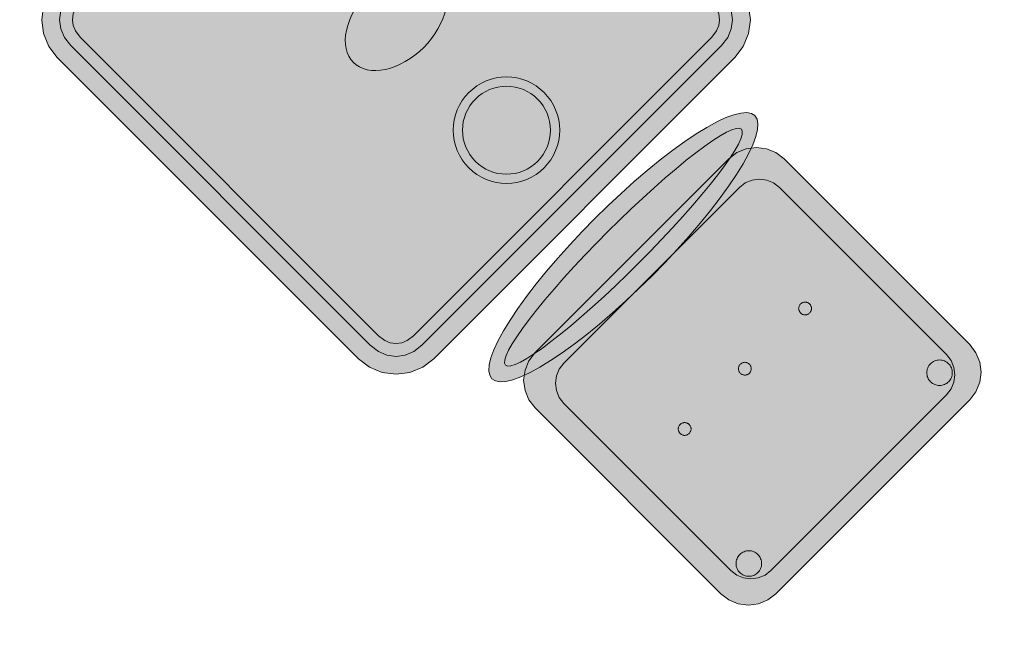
# Model space of a CAD drawing. Header units: metres. Extents: x 2172.2 to 2210.6, y 415.3 to 458.1.
# Tile 19 of 168: x 2195.1 to 2196.5, y 431.1 to 431.9. Entities that reach past the tile are written whole.
import ezdxf

# ---------------------------------------------------------------- set-up
doc = ezdxf.new("R2010")
doc.units = ezdxf.units.M
doc.layers.add('NC_N1_CHAIRS', color=7, linetype='CONTINUOUS', lineweight=13)
doc.layers.add('NC_N1_TABLES', color=7, linetype='CONTINUOUS', lineweight=13)

# ---------------------------------------------------------------- blocks, each defined once
blk = doc.blocks.new('NC_N1_DINING_TWO_SQUARE')
at = {"true_color": 0xf6f5ef}
h = blk.add_hatch(color=256, dxfattribs=at)
h.dxf.hatch_style = 1
h.paths.add_polyline_path([(0.3, -0.375), (-0.3, -0.375), (-0.3194, -0.3724), (-0.3375, -0.365), (-0.353, -0.353), (-0.365, -0.3375), (-0.3724, -0.3194), (-0.375, -0.3), (-0.375, 0.3), (-0.3724, 0.3194), (-0.365, 0.3375), (-0.353, 0.353), (-0.3375, 0.365), (-0.3194, 0.3724), (-0.3, 0.375), (0.3, 0.375), (0.3194, 0.3724), (0.3375, 0.365), (0.353, 0.353), (0.365, 0.3375), (0.3724, 0.3194), (0.375, 0.3), (0.375, -0.3), (0.3724, -0.3194), (0.365, -0.3375), (0.353, -0.353), (0.3375, -0.365), (0.3194, -0.3724)])
at = {"color": 0, "linetype": 'CONTINUOUS', "lineweight": -2, "true_color": 0x2d3540}
blk.add_lwpolyline([(0.3, -0.375), (-0.3, -0.375), (-0.3194, -0.3724), (-0.3375, -0.365), (-0.353, -0.353), (-0.365, -0.3375), (-0.3724, -0.3194), (-0.375, -0.3), (-0.375, 0.3), (-0.3724, 0.3194), (-0.365, 0.3375), (-0.353, 0.353), (-0.3375, 0.365), (-0.3194, 0.3724), (-0.3, 0.375), (0.3, 0.375), (0.3194, 0.3724), (0.3375, 0.365), (0.353, 0.353), (0.365, 0.3375), (0.3724, 0.3194), (0.375, 0.3), (0.375, -0.3), (0.3724, -0.3194), (0.365, -0.3375), (0.353, -0.353), (0.3375, -0.365), (0.3194, -0.3724)], close=True, dxfattribs=at)
at = {"color": 0, "linetype": 'CONTINUOUS', "lineweight": -2, "true_color": 0xa38246}
for points in [[(0.2984, -0.35), (-0.2984, -0.35), (-0.3129, -0.3481), (-0.3249, -0.3431), (-0.3352, -0.3352), (-0.3431, -0.3249), (-0.3481, -0.3129), (-0.35, -0.2984), (-0.35, 0.2984), (-0.3481, 0.3129), (-0.3431, 0.3249), (-0.3352, 0.3352), (-0.3249, 0.3431), (-0.3129, 0.3481), (-0.2984, 0.35), (0.2984, 0.35), (0.3129, 0.3481), (0.3249, 0.3431), (0.3352, 0.3352), (0.3431, 0.3249), (0.3481, 0.3129), (0.35, 0.2984), (0.35, -0.2984), (0.3481, -0.3129), (0.3431, -0.3249), (0.3352, -0.3352), (0.3249, -0.3431), (0.3129, -0.3481)], [(0.2972, -0.332), (-0.2972, -0.332), (-0.3082, -0.3306), (-0.3158, -0.3274), (-0.3224, -0.3224), (-0.3274, -0.3158), (-0.3306, -0.3082), (-0.332, -0.2972), (-0.332, 0.2972), (-0.3306, 0.3082), (-0.3274, 0.3158), (-0.3224, 0.3224), (-0.3158, 0.3274), (-0.3082, 0.3306), (-0.2972, 0.332), (0.2972, 0.332), (0.3082, 0.3306), (0.3158, 0.3274), (0.3224, 0.3224), (0.3274, 0.3158), (0.3306, 0.3082), (0.332, 0.2972), (0.332, -0.2972), (0.3306, -0.3082), (0.3274, -0.3158), (0.3224, -0.3224), (0.3158, -0.3274), (0.3082, -0.3306)], [(0.062, 0.22), (0.0617, 0.2139), (0.0608, 0.2079), (0.0593, 0.202), (0.0573, 0.1963), (0.0547, 0.1908), (0.0516, 0.1856), (0.0479, 0.1807), (0.0438, 0.1762), (0.0393, 0.1721), (0.0344, 0.1684), (0.0292, 0.1653), (0.0237, 0.1627), (0.018, 0.1607), (0.0121, 0.1592), (0.0061, 0.1583), (0, 0.158), (-0.0061, 0.1583), (-0.0121, 0.1592), (-0.018, 0.1607), (-0.0237, 0.1627), (-0.0292, 0.1653), (-0.0344, 0.1684), (-0.0393, 0.1721), (-0.0438, 0.1762), (-0.0479, 0.1807), (-0.0516, 0.1856), (-0.0547, 0.1908), (-0.0573, 0.1963), (-0.0593, 0.202), (-0.0608, 0.2079), (-0.0617, 0.2139), (-0.062, 0.22), (-0.0617, 0.2261), (-0.0608, 0.2321), (-0.0593, 0.238), (-0.0573, 0.2437), (-0.0547, 0.2492), (-0.0516, 0.2544), (-0.0479, 0.2593), (-0.0438, 0.2638), (-0.0393, 0.2679), (-0.0344, 0.2716), (-0.0292, 0.2747), (-0.0237, 0.2773), (-0.018, 0.2793), (-0.0121, 0.2808), (-0.0061, 0.2817), (0, 0.282), (0.0061, 0.2817), (0.0121, 0.2808), (0.018, 0.2793), (0.0237, 0.2773), (0.0292, 0.2747), (0.0344, 0.2716), (0.0393, 0.2679), (0.0438, 0.2638), (0.0479, 0.2593), (0.0516, 0.2544), (0.0547, 0.2492), (0.0573, 0.2437), (0.0593, 0.238), (0.0608, 0.2321), (0.0617, 0.2261)], [(0.085, 0), (0.0846, 0.0054), (0.0834, 0.0107), (0.0813, 0.016), (0.0785, 0.021), (0.075, 0.0259), (0.0707, 0.0306), (0.0657, 0.0349), (0.0601, 0.0389), (0.0539, 0.0425), (0.0472, 0.0457), (0.0401, 0.0485), (0.0325, 0.0508), (0.0247, 0.0526), (0.0166, 0.0539), (0.0083, 0.0547), (0, 0.055), (-0.0083, 0.0547), (-0.0166, 0.0539), (-0.0247, 0.0526), (-0.0325, 0.0508), (-0.0401, 0.0485), (-0.0472, 0.0457), (-0.0539, 0.0425), (-0.0601, 0.0389), (-0.0657, 0.0349), (-0.0707, 0.0306), (-0.075, 0.0259), (-0.0785, 0.021), (-0.0813, 0.016), (-0.0834, 0.0107), (-0.0846, 0.0054), (-0.085, 0), (-0.0846, -0.0054), (-0.0834, -0.0107), (-0.0813, -0.016), (-0.0785, -0.021), (-0.075, -0.0259), (-0.0707, -0.0306), (-0.0657, -0.0349), (-0.0601, -0.0389), (-0.0539, -0.0425), (-0.0472, -0.0457), (-0.0401, -0.0485), (-0.0325, -0.0508), (-0.0247, -0.0526), (-0.0166, -0.0539), (-0.0083, -0.0547), (0, -0.055), (0.0083, -0.0547), (0.0166, -0.0539), (0.0247, -0.0526), (0.0325, -0.0508), (0.0401, -0.0485), (0.0472, -0.0457), (0.0539, -0.0425), (0.0601, -0.0389), (0.0657, -0.0349), (0.0707, -0.0306), (0.075, -0.0259), (0.0785, -0.021), (0.0813, -0.016), (0.0834, -0.0107), (0.0846, -0.0054)], [(0.062, -0.22), (0.0617, -0.2261), (0.0608, -0.2321), (0.0593, -0.238), (0.0573, -0.2437), (0.0547, -0.2492), (0.0516, -0.2544), (0.0479, -0.2593), (0.0438, -0.2638), (0.0393, -0.2679), (0.0344, -0.2716), (0.0292, -0.2747), (0.0237, -0.2773), (0.018, -0.2793), (0.0121, -0.2808), (0.0061, -0.2817), (0, -0.282), (-0.0061, -0.2817), (-0.0121, -0.2808), (-0.018, -0.2793), (-0.0237, -0.2773), (-0.0292, -0.2747), (-0.0344, -0.2716), (-0.0393, -0.2679), (-0.0438, -0.2638), (-0.0479, -0.2593), (-0.0516, -0.2544), (-0.0547, -0.2492), (-0.0573, -0.2437), (-0.0593, -0.238), (-0.0608, -0.2321), (-0.0617, -0.2261), (-0.062, -0.22), (-0.0617, -0.2139), (-0.0608, -0.2079), (-0.0593, -0.202), (-0.0573, -0.1963), (-0.0547, -0.1908), (-0.0516, -0.1856), (-0.0479, -0.1807), (-0.0438, -0.1762), (-0.0393, -0.1721), (-0.0344, -0.1684), (-0.0292, -0.1653), (-0.0237, -0.1627), (-0.018, -0.1607), (-0.0121, -0.1592), (-0.0061, -0.1583), (0, -0.158), (0.0061, -0.1583), (0.0121, -0.1592), (0.018, -0.1607), (0.0237, -0.1627), (0.0292, -0.1653), (0.0344, -0.1684), (0.0393, -0.1721), (0.0438, -0.1762), (0.0479, -0.1807), (0.0516, -0.1856), (0.0547, -0.1908), (0.0573, -0.1963), (0.0593, -0.202), (0.0608, -0.2079), (0.0617, -0.2139)]]:
    blk.add_lwpolyline(points, close=True, dxfattribs=at)
at = {"color": 0, "linetype": 'CONTINUOUS', "lineweight": -2, "true_color": 0x89939a}
for points in [[(0.075, 0.22), (0.0746, 0.2126), (0.0736, 0.2054), (0.0718, 0.1982), (0.0693, 0.1913), (0.0661, 0.1846), (0.0624, 0.1783), (0.058, 0.1724), (0.053, 0.167), (0.0476, 0.162), (0.0417, 0.1576), (0.0354, 0.1539), (0.0287, 0.1507), (0.0218, 0.1482), (0.0146, 0.1464), (0.0074, 0.1454), (0, 0.145), (-0.0074, 0.1454), (-0.0146, 0.1464), (-0.0218, 0.1482), (-0.0287, 0.1507), (-0.0354, 0.1539), (-0.0417, 0.1576), (-0.0476, 0.162), (-0.053, 0.167), (-0.058, 0.1724), (-0.0624, 0.1783), (-0.0661, 0.1846), (-0.0693, 0.1913), (-0.0718, 0.1982), (-0.0736, 0.2054), (-0.0746, 0.2126), (-0.075, 0.22), (-0.0746, 0.2274), (-0.0736, 0.2346), (-0.0718, 0.2418), (-0.0693, 0.2487), (-0.0661, 0.2554), (-0.0624, 0.2617), (-0.058, 0.2676), (-0.053, 0.273), (-0.0476, 0.278), (-0.0417, 0.2824), (-0.0354, 0.2861), (-0.0287, 0.2893), (-0.0218, 0.2918), (-0.0146, 0.2936), (-0.0074, 0.2946), (0, 0.295), (0.0074, 0.2946), (0.0146, 0.2936), (0.0218, 0.2918), (0.0287, 0.2893), (0.0354, 0.2861), (0.0417, 0.2824), (0.0476, 0.278), (0.053, 0.273), (0.058, 0.2676), (0.0624, 0.2617), (0.0661, 0.2554), (0.0693, 0.2487), (0.0718, 0.2418), (0.0736, 0.2346), (0.0746, 0.2274)], [(0.075, -0.22), (0.0746, -0.2274), (0.0736, -0.2346), (0.0718, -0.2418), (0.0693, -0.2487), (0.0661, -0.2554), (0.0624, -0.2617), (0.058, -0.2676), (0.053, -0.273), (0.0476, -0.278), (0.0417, -0.2824), (0.0354, -0.2861), (0.0287, -0.2893), (0.0218, -0.2918), (0.0146, -0.2936), (0.0074, -0.2946), (0, -0.295), (-0.0074, -0.2946), (-0.0146, -0.2936), (-0.0218, -0.2918), (-0.0287, -0.2893), (-0.0354, -0.2861), (-0.0417, -0.2824), (-0.0476, -0.278), (-0.053, -0.273), (-0.058, -0.2676), (-0.0624, -0.2617), (-0.0661, -0.2554), (-0.0693, -0.2487), (-0.0718, -0.2418), (-0.0736, -0.2346), (-0.0746, -0.2274), (-0.075, -0.22), (-0.0746, -0.2126), (-0.0736, -0.2054), (-0.0718, -0.1982), (-0.0693, -0.1913), (-0.0661, -0.1846), (-0.0624, -0.1783), (-0.058, -0.1724), (-0.053, -0.167), (-0.0476, -0.162), (-0.0417, -0.1576), (-0.0354, -0.1539), (-0.0287, -0.1507), (-0.0218, -0.1482), (-0.0146, -0.1464), (-0.0074, -0.1454), (0, -0.145), (0.0074, -0.1454), (0.0146, -0.1464), (0.0218, -0.1482), (0.0287, -0.1507), (0.0354, -0.1539), (0.0417, -0.1576), (0.0476, -0.162), (0.053, -0.167), (0.058, -0.1724), (0.0624, -0.1783), (0.0661, -0.1846), (0.0693, -0.1913), (0.0718, -0.1982), (0.0736, -0.2054), (0.0746, -0.2126)]]:
    blk.add_lwpolyline(points, close=True, dxfattribs=at)
blk = doc.blocks.new('NC_N1_CHAIR_OLIVE')
at = {"true_color": 0xf6f5ef}
h = blk.add_hatch(color=256, dxfattribs=at)
h.dxf.hatch_style = 1
h.paths.add_polyline_path([(0.262, 0.222), (0.2607, 0.2276), (0.257, 0.2331), (0.2507, 0.2385), (0.2421, 0.2438), (0.2311, 0.2489), (0.2178, 0.2537), (0.2025, 0.2582), (0.1853, 0.2623), (0.1662, 0.2661), (0.1456, 0.2694), (0.1235, 0.2723), (0.1003, 0.2747), (0.0761, 0.2765), (0.0511, 0.2779), (0.0257, 0.2787), (0, 0.279), (-0.0257, 0.2787), (-0.0511, 0.2779), (-0.0761, 0.2765), (-0.1003, 0.2747), (-0.1235, 0.2723), (-0.1456, 0.2694), (-0.1662, 0.2661), (-0.1853, 0.2623), (-0.2025, 0.2582), (-0.2178, 0.2537), (-0.2311, 0.2489), (-0.2421, 0.2438), (-0.2507, 0.2385), (-0.257, 0.2331), (-0.2607, 0.2276), (-0.262, 0.222), (-0.2607, 0.2164), (-0.257, 0.2109), (-0.2507, 0.2055), (-0.2421, 0.2002), (-0.2311, 0.1951), (-0.2178, 0.1903), (-0.2025, 0.1858), (-0.1853, 0.1817), (-0.1662, 0.1779), (-0.1456, 0.1746), (-0.1235, 0.1717), (-0.1003, 0.1693), (-0.0761, 0.1675), (-0.0511, 0.1661), (-0.0257, 0.1653), (0, 0.165), (0.0257, 0.1653), (0.0511, 0.1661), (0.0761, 0.1675), (0.1003, 0.1693), (0.1235, 0.1717), (0.1456, 0.1746), (0.1662, 0.1779), (0.1853, 0.1817), (0.2025, 0.1858), (0.2178, 0.1903), (0.2311, 0.1951), (0.2421, 0.2002), (0.2507, 0.2055), (0.257, 0.2109), (0.2607, 0.2164)])
at = {"true_color": 0x778fa0}
h = blk.add_hatch(color=256, dxfattribs=at)
h.dxf.hatch_style = 1
h.paths.add_polyline_path([(0.193, -0.275), (-0.193, -0.275), (-0.2072, -0.2731), (-0.2205, -0.2676), (-0.2319, -0.2589), (-0.2406, -0.2475), (-0.2461, -0.2342), (-0.248, -0.22), (-0.248, 0.15), (-0.2461, 0.1642), (-0.2406, 0.1775), (-0.2319, 0.1889), (-0.2205, 0.1976), (-0.2072, 0.2031), (-0.193, 0.205), (0.193, 0.205), (0.2072, 0.2031), (0.2205, 0.1976), (0.2319, 0.1889), (0.2406, 0.1775), (0.2461, 0.1642), (0.248, 0.15), (0.248, -0.22), (0.2461, -0.2342), (0.2406, -0.2475), (0.2319, -0.2589), (0.2205, -0.2676), (0.2072, -0.2731)])
at = {"true_color": 0xa38246}
h = blk.add_hatch(color=256, dxfattribs=at)
h.dxf.hatch_style = 1
h.paths.add_polyline_path([(-0.111, -0.02), (-0.111, -0.0209), (-0.1112, -0.0218), (-0.1114, -0.0226), (-0.1117, -0.0234), (-0.1121, -0.0242), (-0.1125, -0.025), (-0.113, -0.0257), (-0.1136, -0.0264), (-0.1143, -0.027), (-0.115, -0.0275), (-0.1158, -0.0279), (-0.1166, -0.0283), (-0.1174, -0.0286), (-0.1182, -0.0288), (-0.1191, -0.029), (-0.12, -0.029), (-0.1209, -0.029), (-0.1218, -0.0288), (-0.1226, -0.0286), (-0.1234, -0.0283), (-0.1242, -0.0279), (-0.125, -0.0275), (-0.1257, -0.027), (-0.1264, -0.0264), (-0.127, -0.0257), (-0.1275, -0.025), (-0.1279, -0.0242), (-0.1283, -0.0234), (-0.1286, -0.0226), (-0.1288, -0.0218), (-0.129, -0.0209), (-0.129, -0.02), (-0.129, -0.0191), (-0.1288, -0.0182), (-0.1286, -0.0174), (-0.1283, -0.0166), (-0.1279, -0.0158), (-0.1275, -0.015), (-0.127, -0.0143), (-0.1264, -0.0136), (-0.1257, -0.013), (-0.125, -0.0125), (-0.1242, -0.0121), (-0.1234, -0.0117), (-0.1226, -0.0114), (-0.1218, -0.0112), (-0.1209, -0.011), (-0.12, -0.011), (-0.1191, -0.011), (-0.1182, -0.0112), (-0.1174, -0.0114), (-0.1166, -0.0117), (-0.1158, -0.0121), (-0.115, -0.0125), (-0.1143, -0.013), (-0.1136, -0.0136), (-0.113, -0.0143), (-0.1125, -0.015), (-0.1121, -0.0158), (-0.1117, -0.0166), (-0.1114, -0.0174), (-0.1112, -0.0182), (-0.111, -0.0191)])
h = blk.add_hatch(color=256, dxfattribs=at)
h.dxf.hatch_style = 1
h.paths.add_polyline_path([(0.009, -0.02), (0.009, -0.0209), (0.0088, -0.0218), (0.0086, -0.0226), (0.0083, -0.0234), (0.0079, -0.0242), (0.0075, -0.025), (0.007, -0.0257), (0.0064, -0.0264), (0.0057, -0.027), (0.005, -0.0275), (0.0042, -0.0279), (0.0034, -0.0283), (0.0026, -0.0286), (0.0018, -0.0288), (0.0009, -0.029), (0, -0.029), (-0.0009, -0.029), (-0.0018, -0.0288), (-0.0026, -0.0286), (-0.0034, -0.0283), (-0.0042, -0.0279), (-0.005, -0.0275), (-0.0057, -0.027), (-0.0064, -0.0264), (-0.007, -0.0257), (-0.0075, -0.025), (-0.0079, -0.0242), (-0.0083, -0.0234), (-0.0086, -0.0226), (-0.0088, -0.0218), (-0.009, -0.0209), (-0.009, -0.02), (-0.009, -0.0191), (-0.0088, -0.0182), (-0.0086, -0.0174), (-0.0083, -0.0166), (-0.0079, -0.0158), (-0.0075, -0.015), (-0.007, -0.0143), (-0.0064, -0.0136), (-0.0057, -0.013), (-0.005, -0.0125), (-0.0042, -0.0121), (-0.0034, -0.0117), (-0.0026, -0.0114), (-0.0018, -0.0112), (-0.0009, -0.011), (0, -0.011), (0.0009, -0.011), (0.0018, -0.0112), (0.0026, -0.0114), (0.0034, -0.0117), (0.0042, -0.0121), (0.005, -0.0125), (0.0057, -0.013), (0.0064, -0.0136), (0.007, -0.0143), (0.0075, -0.015), (0.0079, -0.0158), (0.0083, -0.0166), (0.0086, -0.0174), (0.0088, -0.0182), (0.009, -0.0191)])
h = blk.add_hatch(color=256, dxfattribs=at)
h.dxf.hatch_style = 1
h.paths.add_polyline_path([(0.129, -0.02), (0.129, -0.0209), (0.1288, -0.0218), (0.1286, -0.0226), (0.1283, -0.0234), (0.1279, -0.0242), (0.1275, -0.025), (0.127, -0.0257), (0.1264, -0.0264), (0.1257, -0.027), (0.125, -0.0275), (0.1242, -0.0279), (0.1234, -0.0283), (0.1226, -0.0286), (0.1218, -0.0288), (0.1209, -0.029), (0.12, -0.029), (0.1191, -0.029), (0.1182, -0.0288), (0.1174, -0.0286), (0.1166, -0.0283), (0.1158, -0.0279), (0.115, -0.0275), (0.1143, -0.027), (0.1136, -0.0264), (0.113, -0.0257), (0.1125, -0.025), (0.1121, -0.0242), (0.1117, -0.0234), (0.1114, -0.0226), (0.1112, -0.0218), (0.111, -0.0209), (0.111, -0.02), (0.111, -0.0191), (0.1112, -0.0182), (0.1114, -0.0174), (0.1117, -0.0166), (0.1121, -0.0158), (0.1125, -0.015), (0.113, -0.0143), (0.1136, -0.0136), (0.1143, -0.013), (0.115, -0.0125), (0.1158, -0.0121), (0.1166, -0.0117), (0.1174, -0.0114), (0.1182, -0.0112), (0.1191, -0.011), (0.12, -0.011), (0.1209, -0.011), (0.1218, -0.0112), (0.1226, -0.0114), (0.1234, -0.0117), (0.1242, -0.0121), (0.125, -0.0125), (0.1257, -0.013), (0.1264, -0.0136), (0.127, -0.0143), (0.1275, -0.015), (0.1279, -0.0158), (0.1283, -0.0166), (0.1286, -0.0174), (0.1288, -0.0182), (0.129, -0.0191)])
h = blk.add_hatch(color=256, dxfattribs=at)
h.dxf.hatch_style = 1
h.paths.add_polyline_path([(-0.172, -0.218), (-0.1721, -0.2198), (-0.1723, -0.2215), (-0.1728, -0.2232), (-0.1734, -0.2249), (-0.1741, -0.2265), (-0.175, -0.228), (-0.1761, -0.2294), (-0.1773, -0.2307), (-0.1786, -0.2319), (-0.18, -0.233), (-0.1815, -0.2339), (-0.1831, -0.2346), (-0.1848, -0.2352), (-0.1865, -0.2357), (-0.1882, -0.2359), (-0.19, -0.236), (-0.1918, -0.2359), (-0.1935, -0.2357), (-0.1952, -0.2352), (-0.1969, -0.2346), (-0.1985, -0.2339), (-0.2, -0.233), (-0.2014, -0.2319), (-0.2027, -0.2307), (-0.2039, -0.2294), (-0.205, -0.228), (-0.2059, -0.2265), (-0.2066, -0.2249), (-0.2072, -0.2232), (-0.2077, -0.2215), (-0.2079, -0.2198), (-0.208, -0.218), (-0.2079, -0.2162), (-0.2077, -0.2145), (-0.2072, -0.2128), (-0.2066, -0.2111), (-0.2059, -0.2095), (-0.205, -0.208), (-0.2039, -0.2066), (-0.2027, -0.2053), (-0.2014, -0.2041), (-0.2, -0.203), (-0.1985, -0.2021), (-0.1969, -0.2014), (-0.1952, -0.2008), (-0.1935, -0.2003), (-0.1918, -0.2001), (-0.19, -0.2), (-0.1882, -0.2001), (-0.1865, -0.2003), (-0.1848, -0.2008), (-0.1831, -0.2014), (-0.1815, -0.2021), (-0.18, -0.203), (-0.1786, -0.2041), (-0.1773, -0.2053), (-0.1761, -0.2066), (-0.175, -0.208), (-0.1741, -0.2095), (-0.1734, -0.2111), (-0.1728, -0.2128), (-0.1723, -0.2145), (-0.1721, -0.2162)])
h = blk.add_hatch(color=256, dxfattribs=at)
h.dxf.hatch_style = 1
h.paths.add_polyline_path([(0.208, -0.218), (0.2079, -0.2198), (0.2077, -0.2215), (0.2072, -0.2232), (0.2066, -0.2249), (0.2059, -0.2265), (0.205, -0.228), (0.2039, -0.2294), (0.2027, -0.2307), (0.2014, -0.2319), (0.2, -0.233), (0.1985, -0.2339), (0.1969, -0.2346), (0.1952, -0.2352), (0.1935, -0.2357), (0.1918, -0.2359), (0.19, -0.236), (0.1882, -0.2359), (0.1865, -0.2357), (0.1848, -0.2352), (0.1831, -0.2346), (0.1815, -0.2339), (0.18, -0.233), (0.1786, -0.2319), (0.1773, -0.2307), (0.1761, -0.2294), (0.175, -0.228), (0.1741, -0.2265), (0.1734, -0.2249), (0.1728, -0.2232), (0.1723, -0.2215), (0.1721, -0.2198), (0.172, -0.218), (0.1721, -0.2162), (0.1723, -0.2145), (0.1728, -0.2128), (0.1734, -0.2111), (0.1741, -0.2095), (0.175, -0.208), (0.1761, -0.2066), (0.1773, -0.2053), (0.1786, -0.2041), (0.18, -0.203), (0.1815, -0.2021), (0.1831, -0.2014), (0.1848, -0.2008), (0.1865, -0.2003), (0.1882, -0.2001), (0.19, -0.2), (0.1918, -0.2001), (0.1935, -0.2003), (0.1952, -0.2008), (0.1969, -0.2014), (0.1985, -0.2021), (0.2, -0.203), (0.2014, -0.2041), (0.2027, -0.2053), (0.2039, -0.2066), (0.205, -0.208), (0.2059, -0.2095), (0.2066, -0.2111), (0.2072, -0.2128), (0.2077, -0.2145), (0.2079, -0.2162)])
at = {"color": 0, "linetype": 'CONTINUOUS', "lineweight": -2, "true_color": 0x2d3540}
for points in [[(0.262, 0.222), (0.2607, 0.2276), (0.257, 0.2331), (0.2507, 0.2385), (0.2421, 0.2438), (0.2311, 0.2489), (0.2178, 0.2537), (0.2025, 0.2582), (0.1853, 0.2623), (0.1662, 0.2661), (0.1456, 0.2694), (0.1235, 0.2723), (0.1003, 0.2747), (0.0761, 0.2765), (0.0511, 0.2779), (0.0257, 0.2787), (0, 0.279), (-0.0257, 0.2787), (-0.0511, 0.2779), (-0.0761, 0.2765), (-0.1003, 0.2747), (-0.1235, 0.2723), (-0.1456, 0.2694), (-0.1662, 0.2661), (-0.1853, 0.2623), (-0.2025, 0.2582), (-0.2178, 0.2537), (-0.2311, 0.2489), (-0.2421, 0.2438), (-0.2507, 0.2385), (-0.257, 0.2331), (-0.2607, 0.2276), (-0.262, 0.222), (-0.2607, 0.2164), (-0.257, 0.2109), (-0.2507, 0.2055), (-0.2421, 0.2002), (-0.2311, 0.1951), (-0.2178, 0.1903), (-0.2025, 0.1858), (-0.1853, 0.1817), (-0.1662, 0.1779), (-0.1456, 0.1746), (-0.1235, 0.1717), (-0.1003, 0.1693), (-0.0761, 0.1675), (-0.0511, 0.1661), (-0.0257, 0.1653), (0, 0.165), (0.0257, 0.1653), (0.0511, 0.1661), (0.0761, 0.1675), (0.1003, 0.1693), (0.1235, 0.1717), (0.1456, 0.1746), (0.1662, 0.1779), (0.1853, 0.1817), (0.2025, 0.1858), (0.2178, 0.1903), (0.2311, 0.1951), (0.2421, 0.2002), (0.2507, 0.2055), (0.257, 0.2109), (0.2607, 0.2164)], [(0.193, -0.275), (-0.193, -0.275), (-0.2072, -0.2731), (-0.2205, -0.2676), (-0.2319, -0.2589), (-0.2406, -0.2475), (-0.2461, -0.2342), (-0.248, -0.22), (-0.248, 0.15), (-0.2461, 0.1642), (-0.2406, 0.1775), (-0.2319, 0.1889), (-0.2205, 0.1976), (-0.2072, 0.2031), (-0.193, 0.205), (0.193, 0.205), (0.2072, 0.2031), (0.2205, 0.1976), (0.2319, 0.1889), (0.2406, 0.1775), (0.2461, 0.1642), (0.248, 0.15), (0.248, -0.22), (0.2461, -0.2342), (0.2406, -0.2475), (0.2319, -0.2589), (0.2205, -0.2676), (0.2072, -0.2731)]]:
    blk.add_lwpolyline(points, close=True, dxfattribs=at)
at = {"color": 0, "linetype": 'CONTINUOUS', "lineweight": -2, "true_color": 0xa38246}
for points in [[(0.235, 0.222), (0.2339, 0.225), (0.2305, 0.228), (0.2249, 0.231), (0.2171, 0.2339), (0.2073, 0.2366), (0.1954, 0.2392), (0.1817, 0.2417), (0.1662, 0.2439), (0.1491, 0.246), (0.1306, 0.2478), (0.1108, 0.2493), (0.0899, 0.2506), (0.0682, 0.2517), (0.0458, 0.2524), (0.023, 0.2529), (0, 0.253), (-0.023, 0.2529), (-0.0458, 0.2524), (-0.0682, 0.2517), (-0.0899, 0.2506), (-0.1108, 0.2493), (-0.1306, 0.2478), (-0.1491, 0.246), (-0.1662, 0.2439), (-0.1817, 0.2417), (-0.1954, 0.2392), (-0.2073, 0.2366), (-0.2171, 0.2339), (-0.2249, 0.231), (-0.2305, 0.228), (-0.2339, 0.225), (-0.235, 0.222), (-0.2339, 0.219), (-0.2305, 0.216), (-0.2249, 0.213), (-0.2171, 0.2101), (-0.2073, 0.2074), (-0.1954, 0.2048), (-0.1817, 0.2023), (-0.1662, 0.2001), (-0.1491, 0.198), (-0.1306, 0.1962), (-0.1108, 0.1947), (-0.0899, 0.1934), (-0.0682, 0.1923), (-0.0458, 0.1916), (-0.023, 0.1911), (0, 0.191), (0.023, 0.1911), (0.0458, 0.1916), (0.0682, 0.1923), (0.0899, 0.1934), (0.1108, 0.1947), (0.1306, 0.1962), (0.1491, 0.198), (0.1662, 0.2001), (0.1817, 0.2023), (0.1954, 0.2048), (0.2073, 0.2074), (0.2171, 0.2101), (0.2249, 0.213), (0.2305, 0.216), (0.2339, 0.219)], [(0.175, -0.247), (-0.175, -0.247), (-0.1854, -0.2456), (-0.195, -0.2416), (-0.2033, -0.2353), (-0.2096, -0.227), (-0.2136, -0.2174), (-0.215, -0.207), (-0.215, 0.126), (-0.2136, 0.1364), (-0.2096, 0.146), (-0.2033, 0.1543), (-0.195, 0.1606), (-0.1854, 0.1646), (-0.175, 0.166), (0.175, 0.166), (0.1854, 0.1646), (0.195, 0.1606), (0.2033, 0.1543), (0.2096, 0.146), (0.2136, 0.1364), (0.215, 0.126), (0.215, -0.207), (0.2136, -0.2174), (0.2096, -0.227), (0.2033, -0.2353), (0.195, -0.2416), (0.1854, -0.2456)]]:
    blk.add_lwpolyline(points, close=True, dxfattribs=at)
at = {"color": 0, "linetype": 'CONTINUOUS', "lineweight": -2}
for points in [[(-0.111, -0.02), (-0.111, -0.0209), (-0.1112, -0.0218), (-0.1114, -0.0226), (-0.1117, -0.0234), (-0.1121, -0.0242), (-0.1125, -0.025), (-0.113, -0.0257), (-0.1136, -0.0264), (-0.1143, -0.027), (-0.115, -0.0275), (-0.1158, -0.0279), (-0.1166, -0.0283), (-0.1174, -0.0286), (-0.1182, -0.0288), (-0.1191, -0.029), (-0.12, -0.029), (-0.1209, -0.029), (-0.1218, -0.0288), (-0.1226, -0.0286), (-0.1234, -0.0283), (-0.1242, -0.0279), (-0.125, -0.0275), (-0.1257, -0.027), (-0.1264, -0.0264), (-0.127, -0.0257), (-0.1275, -0.025), (-0.1279, -0.0242), (-0.1283, -0.0234), (-0.1286, -0.0226), (-0.1288, -0.0218), (-0.129, -0.0209), (-0.129, -0.02), (-0.129, -0.0191), (-0.1288, -0.0182), (-0.1286, -0.0174), (-0.1283, -0.0166), (-0.1279, -0.0158), (-0.1275, -0.015), (-0.127, -0.0143), (-0.1264, -0.0136), (-0.1257, -0.013), (-0.125, -0.0125), (-0.1242, -0.0121), (-0.1234, -0.0117), (-0.1226, -0.0114), (-0.1218, -0.0112), (-0.1209, -0.011), (-0.12, -0.011), (-0.1191, -0.011), (-0.1182, -0.0112), (-0.1174, -0.0114), (-0.1166, -0.0117), (-0.1158, -0.0121), (-0.115, -0.0125), (-0.1143, -0.013), (-0.1136, -0.0136), (-0.113, -0.0143), (-0.1125, -0.015), (-0.1121, -0.0158), (-0.1117, -0.0166), (-0.1114, -0.0174), (-0.1112, -0.0182), (-0.111, -0.0191)], [(0.009, -0.02), (0.009, -0.0209), (0.0088, -0.0218), (0.0086, -0.0226), (0.0083, -0.0234), (0.0079, -0.0242), (0.0075, -0.025), (0.007, -0.0257), (0.0064, -0.0264), (0.0057, -0.027), (0.005, -0.0275), (0.0042, -0.0279), (0.0034, -0.0283), (0.0026, -0.0286), (0.0018, -0.0288), (0.0009, -0.029), (0, -0.029), (-0.0009, -0.029), (-0.0018, -0.0288), (-0.0026, -0.0286), (-0.0034, -0.0283), (-0.0042, -0.0279), (-0.005, -0.0275), (-0.0057, -0.027), (-0.0064, -0.0264), (-0.007, -0.0257), (-0.0075, -0.025), (-0.0079, -0.0242), (-0.0083, -0.0234), (-0.0086, -0.0226), (-0.0088, -0.0218), (-0.009, -0.0209), (-0.009, -0.02), (-0.009, -0.0191), (-0.0088, -0.0182), (-0.0086, -0.0174), (-0.0083, -0.0166), (-0.0079, -0.0158), (-0.0075, -0.015), (-0.007, -0.0143), (-0.0064, -0.0136), (-0.0057, -0.013), (-0.005, -0.0125), (-0.0042, -0.0121), (-0.0034, -0.0117), (-0.0026, -0.0114), (-0.0018, -0.0112), (-0.0009, -0.011), (0, -0.011), (0.0009, -0.011), (0.0018, -0.0112), (0.0026, -0.0114), (0.0034, -0.0117), (0.0042, -0.0121), (0.005, -0.0125), (0.0057, -0.013), (0.0064, -0.0136), (0.007, -0.0143), (0.0075, -0.015), (0.0079, -0.0158), (0.0083, -0.0166), (0.0086, -0.0174), (0.0088, -0.0182), (0.009, -0.0191)], [(0.129, -0.02), (0.129, -0.0209), (0.1288, -0.0218), (0.1286, -0.0226), (0.1283, -0.0234), (0.1279, -0.0242), (0.1275, -0.025), (0.127, -0.0257), (0.1264, -0.0264), (0.1257, -0.027), (0.125, -0.0275), (0.1242, -0.0279), (0.1234, -0.0283), (0.1226, -0.0286), (0.1218, -0.0288), (0.1209, -0.029), (0.12, -0.029), (0.1191, -0.029), (0.1182, -0.0288), (0.1174, -0.0286), (0.1166, -0.0283), (0.1158, -0.0279), (0.115, -0.0275), (0.1143, -0.027), (0.1136, -0.0264), (0.113, -0.0257), (0.1125, -0.025), (0.1121, -0.0242), (0.1117, -0.0234), (0.1114, -0.0226), (0.1112, -0.0218), (0.111, -0.0209), (0.111, -0.02), (0.111, -0.0191), (0.1112, -0.0182), (0.1114, -0.0174), (0.1117, -0.0166), (0.1121, -0.0158), (0.1125, -0.015), (0.113, -0.0143), (0.1136, -0.0136), (0.1143, -0.013), (0.115, -0.0125), (0.1158, -0.0121), (0.1166, -0.0117), (0.1174, -0.0114), (0.1182, -0.0112), (0.1191, -0.011), (0.12, -0.011), (0.1209, -0.011), (0.1218, -0.0112), (0.1226, -0.0114), (0.1234, -0.0117), (0.1242, -0.0121), (0.125, -0.0125), (0.1257, -0.013), (0.1264, -0.0136), (0.127, -0.0143), (0.1275, -0.015), (0.1279, -0.0158), (0.1283, -0.0166), (0.1286, -0.0174), (0.1288, -0.0182), (0.129, -0.0191)], [(-0.172, -0.218), (-0.1721, -0.2198), (-0.1723, -0.2215), (-0.1728, -0.2232), (-0.1734, -0.2249), (-0.1741, -0.2265), (-0.175, -0.228), (-0.1761, -0.2294), (-0.1773, -0.2307), (-0.1786, -0.2319), (-0.18, -0.233), (-0.1815, -0.2339), (-0.1831, -0.2346), (-0.1848, -0.2352), (-0.1865, -0.2357), (-0.1882, -0.2359), (-0.19, -0.236), (-0.1918, -0.2359), (-0.1935, -0.2357), (-0.1952, -0.2352), (-0.1969, -0.2346), (-0.1985, -0.2339), (-0.2, -0.233), (-0.2014, -0.2319), (-0.2027, -0.2307), (-0.2039, -0.2294), (-0.205, -0.228), (-0.2059, -0.2265), (-0.2066, -0.2249), (-0.2072, -0.2232), (-0.2077, -0.2215), (-0.2079, -0.2198), (-0.208, -0.218), (-0.2079, -0.2162), (-0.2077, -0.2145), (-0.2072, -0.2128), (-0.2066, -0.2111), (-0.2059, -0.2095), (-0.205, -0.208), (-0.2039, -0.2066), (-0.2027, -0.2053), (-0.2014, -0.2041), (-0.2, -0.203), (-0.1985, -0.2021), (-0.1969, -0.2014), (-0.1952, -0.2008), (-0.1935, -0.2003), (-0.1918, -0.2001), (-0.19, -0.2), (-0.1882, -0.2001), (-0.1865, -0.2003), (-0.1848, -0.2008), (-0.1831, -0.2014), (-0.1815, -0.2021), (-0.18, -0.203), (-0.1786, -0.2041), (-0.1773, -0.2053), (-0.1761, -0.2066), (-0.175, -0.208), (-0.1741, -0.2095), (-0.1734, -0.2111), (-0.1728, -0.2128), (-0.1723, -0.2145), (-0.1721, -0.2162)], [(0.208, -0.218), (0.2079, -0.2198), (0.2077, -0.2215), (0.2072, -0.2232), (0.2066, -0.2249), (0.2059, -0.2265), (0.205, -0.228), (0.2039, -0.2294), (0.2027, -0.2307), (0.2014, -0.2319), (0.2, -0.233), (0.1985, -0.2339), (0.1969, -0.2346), (0.1952, -0.2352), (0.1935, -0.2357), (0.1918, -0.2359), (0.19, -0.236), (0.1882, -0.2359), (0.1865, -0.2357), (0.1848, -0.2352), (0.1831, -0.2346), (0.1815, -0.2339), (0.18, -0.233), (0.1786, -0.2319), (0.1773, -0.2307), (0.1761, -0.2294), (0.175, -0.228), (0.1741, -0.2265), (0.1734, -0.2249), (0.1728, -0.2232), (0.1723, -0.2215), (0.1721, -0.2198), (0.172, -0.218), (0.1721, -0.2162), (0.1723, -0.2145), (0.1728, -0.2128), (0.1734, -0.2111), (0.1741, -0.2095), (0.175, -0.208), (0.1761, -0.2066), (0.1773, -0.2053), (0.1786, -0.2041), (0.18, -0.203), (0.1815, -0.2021), (0.1831, -0.2014), (0.1848, -0.2008), (0.1865, -0.2003), (0.1882, -0.2001), (0.19, -0.2), (0.1918, -0.2001), (0.1935, -0.2003), (0.1952, -0.2008), (0.1969, -0.2014), (0.1985, -0.2021), (0.2, -0.203), (0.2014, -0.2041), (0.2027, -0.2053), (0.2039, -0.2066), (0.205, -0.208), (0.2059, -0.2095), (0.2066, -0.2111), (0.2072, -0.2128), (0.2077, -0.2145), (0.2079, -0.2162)]]:
    blk.add_lwpolyline(points, close=True, dxfattribs=at)

msp = doc.modelspace()

# ---------------------------------------------------------------- block references
at = {"layer": 'NC_N1_CHAIRS', "linetype": 'CONTINUOUS', "yscale": -1.0000000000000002, "rotation": -135}
msp.add_blockref('NC_N1_CHAIR_OLIVE', (2196.0903, 431.4574), dxfattribs=at)
at = {"layer": 'NC_N1_TABLES', "linetype": 'CONTINUOUS', "yscale": -1, "rotation": 45}
msp.add_blockref('NC_N1_DINING_TWO_SQUARE', (2195.613, 431.9347), dxfattribs=at)

doc.saveas('drawing.dxf')
